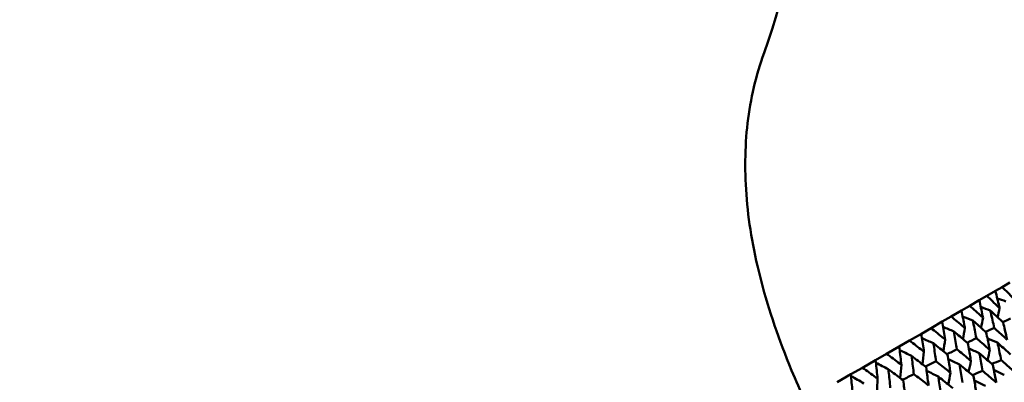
# Model space of a CAD drawing. Header units: millimetres. Extents: x 188 to 1913, y 148 to 2839.
# Tile 114 of 211: x 586 to 621, y 551 to 564. Entities that reach past the tile are written whole.
import ezdxf

# ---------------------------------------------------------------- set-up
doc = ezdxf.new("R2010")
doc.units = ezdxf.units.MM
doc.header["$LTSCALE"] = 10
doc.layers.add('Widoczne (ISO)', color=7, linetype='Continuous', lineweight=50)

msp = doc.modelspace()

# ---------------------------------------------------------------- linework, layer by layer
at = {"layer": 'Widoczne (ISO)'}
for p, q in [((621.086, 554.307), (620.818, 554.152)), ((620.578, 554.014), (620.278, 553.84)), ((620.578, 554.014), (620.818, 554.152)), ((620.011, 553.686), (619.679, 553.495)), ((620.011, 553.686), (620.278, 553.84)), ((619.387, 553.326), (619.025, 553.117)), ((619.387, 553.326), (619.679, 553.495)), ((618.707, 552.934), (618.317, 552.708)), ((618.707, 552.934), (619.025, 553.117)), ((617.976, 552.511), (618.317, 552.708)), ((617.196, 552.061), (617.559, 552.27)), ((617.976, 552.511), (617.559, 552.27)), ((617.196, 552.061), (616.753, 551.805)), ((616.369, 551.584), (615.903, 551.314)), ((616.369, 551.584), (616.753, 551.805)), ((615.5, 551.082), (615.903, 551.314)), ((615.5, 551.082), (615.012, 550.8))]:
    msp.add_line(p, q, dxfattribs=at)
msp.add_circle((591.006, 570.464), 50, dxfattribs=at)
msp.add_arc((591.272, 570.003), 22.5, 340.215, 259.785, dxfattribs=at)
for points, knots in [([(612.444, 562.387), (612.16, 561.599), (611.968, 560.776), (611.766, 559.059), (611.756, 558.164), (611.917, 556.303), (612.089, 555.336), (612.614, 553.332), (612.968, 552.294), (613.559, 550.867), (613.716, 550.509), (613.882, 550.148)], [1, 1, 1, 1, 1.1906229, 1.1906229, 1.3812459, 1.3812459, 1.5718688, 1.5718688, 1.7624917, 1.7624917, 1.8252774, 1.8252774, 1.8252774, 1.8252774]), ([(620.729, 553.411), (620.724, 553.433), (620.718, 553.454), (620.669, 553.656), (620.624, 553.835), (620.578, 554.014)], [0.05393723, 0.05393723, 0.05393723, 0.05393723, 0.06137399, 0.06137399, 0.12273355, 0.12273355, 0.12273355, 0.12273355]), ([(620.818, 554.152), (620.948, 554.022), (621.078, 553.892), (621.222, 553.745), (621.238, 553.729), (621.253, 553.713)], [0, 0, 0, 0, 0.06135239, 0.06135239, 0.06879633, 0.06879633, 0.06879633, 0.06879633]), ([(620.146, 553.074), (620.141, 553.096), (620.136, 553.118), (620.092, 553.323), (620.052, 553.505), (620.011, 553.686)], [0.05393723, 0.05393723, 0.05393723, 0.05393723, 0.06137399, 0.06137399, 0.12273355, 0.12273355, 0.12273355, 0.12273355]), ([(620.278, 553.84), (620.413, 553.713), (620.547, 553.585), (620.697, 553.442), (620.713, 553.426), (620.729, 553.411)], [0, 0, 0, 0, 0.06135239, 0.06135239, 0.06879633, 0.06879633, 0.06879633, 0.06879633]), ([(619.507, 552.705), (619.502, 552.727), (619.498, 552.75), (619.459, 552.957), (619.423, 553.142), (619.387, 553.326)], [0.05393723, 0.05393723, 0.05393723, 0.05393723, 0.06137399, 0.06137399, 0.12273355, 0.12273355, 0.12273355, 0.12273355]), ([(619.679, 553.495), (619.819, 553.37), (619.958, 553.245), (620.113, 553.105), (620.129, 553.089), (620.146, 553.074)], [0, 0, 0, 0, 0.06135239, 0.06135239, 0.06879633, 0.06879633, 0.06879633, 0.06879633]), ([(620.853, 552.899), (620.72, 553.026), (620.586, 553.152), (620.434, 553.294), (620.416, 553.311), (620.398, 553.328)], [0.00523804, 0.00523804, 0.00523804, 0.00523804, 0.06606705, 0.06606705, 0.07409033, 0.07409033, 0.07409033, 0.07409033]), ([(620.398, 553.328), (620.404, 553.304), (620.409, 553.28), (620.456, 553.077), (620.497, 552.897), (620.537, 552.717)], [0.05804162, 0.05804162, 0.05804162, 0.05804162, 0.06605559, 0.06605559, 0.12689392, 0.12689392, 0.12689392, 0.12689392]), ([(618.813, 552.304), (618.809, 552.327), (618.805, 552.35), (618.771, 552.56), (618.739, 552.747), (618.707, 552.934)], [0.05393723, 0.05393723, 0.05393723, 0.05393723, 0.06137399, 0.06137399, 0.12273355, 0.12273355, 0.12273355, 0.12273355]), ([(619.025, 553.117), (619.169, 552.995), (619.312, 552.872), (619.472, 552.735), (619.489, 552.72), (619.507, 552.705)], [0, 0, 0, 0, 0.06135239, 0.06135239, 0.06879633, 0.06879633, 0.06879633, 0.06879633]), ([(620.257, 552.555), (620.119, 552.679), (619.981, 552.803), (619.823, 552.942), (619.805, 552.958), (619.787, 552.974)], [0.00523804, 0.00523804, 0.00523804, 0.00523804, 0.06606705, 0.06606705, 0.07409033, 0.07409033, 0.07409033, 0.07409033]), ([(619.787, 552.974), (619.791, 552.95), (619.796, 552.926), (619.838, 552.72), (619.874, 552.538), (619.91, 552.355)], [0.05804162, 0.05804162, 0.05804162, 0.05804162, 0.06605559, 0.06605559, 0.12689392, 0.12689392, 0.12689392, 0.12689392]), ([(620.996, 552.291), (620.989, 552.325), (620.981, 552.359), (620.933, 552.562), (620.894, 552.731), (620.853, 552.899)], [0.04993807, 0.04993807, 0.04993807, 0.04993807, 0.0614821, 0.0614821, 0.11877783, 0.11877783, 0.11877783, 0.11877783]), ([(618.317, 552.708), (618.465, 552.589), (618.612, 552.469), (618.777, 552.334), (618.795, 552.319), (618.813, 552.304)], [0, 0, 0, 0, 0.06135239, 0.06135239, 0.06879633, 0.06879633, 0.06879633, 0.06879633]), ([(619.605, 552.179), (619.463, 552.3), (619.32, 552.421), (619.157, 552.558), (619.139, 552.573), (619.12, 552.589)], [0.00523804, 0.00523804, 0.00523804, 0.00523804, 0.06606705, 0.06606705, 0.07409033, 0.07409033, 0.07409033, 0.07409033]), ([(619.12, 552.589), (619.124, 552.565), (619.128, 552.541), (619.165, 552.332), (619.197, 552.147), (619.229, 551.962)], [0.05804162, 0.05804162, 0.05804162, 0.05804162, 0.06605559, 0.06605559, 0.12689392, 0.12689392, 0.12689392, 0.12689392]), ([(620.385, 551.938), (620.378, 551.973), (620.371, 552.007), (620.329, 552.213), (620.293, 552.384), (620.257, 552.555)], [0.04993807, 0.04993807, 0.04993807, 0.04993807, 0.0614821, 0.0614821, 0.11877783, 0.11877783, 0.11877783, 0.11877783]), ([(620.537, 552.717), (620.665, 552.599), (620.793, 552.481), (620.945, 552.339), (620.971, 552.315), (620.996, 552.291)], [0.00418374, 0.00418374, 0.00418374, 0.00418374, 0.06147247, 0.06147247, 0.07302352, 0.07302352, 0.07302352, 0.07302352]), ([(617.559, 552.27), (617.711, 552.153), (617.862, 552.035), (618.031, 551.903), (618.05, 551.889), (618.068, 551.874)], [0, 0, 0, 0, 0.06135239, 0.06135239, 0.06879633, 0.06879633, 0.06879633, 0.06879633]), ([(618.068, 551.874), (618.065, 551.897), (618.062, 551.92), (618.031, 552.133), (618.004, 552.322), (617.976, 552.511)], [0.05393723, 0.05393723, 0.05393723, 0.05393723, 0.06137399, 0.06137399, 0.12273355, 0.12273355, 0.12273355, 0.12273355]), ([(619.91, 552.355), (620.043, 552.24), (620.174, 552.124), (620.332, 551.985), (620.358, 551.962), (620.385, 551.938)], [0.00418374, 0.00418374, 0.00418374, 0.00418374, 0.06147247, 0.06147247, 0.07302352, 0.07302352, 0.07302352, 0.07302352]), ([(617.275, 551.417), (617.272, 551.44), (617.269, 551.463), (617.243, 551.678), (617.22, 551.87), (617.196, 552.061)], [0.05393723, 0.05393723, 0.05393723, 0.05393723, 0.06137399, 0.06137399, 0.12273355, 0.12273355, 0.12273355, 0.12273355]), ([(618.899, 551.771), (618.753, 551.89), (618.606, 552.009), (618.439, 552.143), (618.42, 552.158), (618.4, 552.174)], [0.00523804, 0.00523804, 0.00523804, 0.00523804, 0.06606705, 0.06606705, 0.07409033, 0.07409033, 0.07409033, 0.07409033]), ([(618.4, 552.174), (618.404, 552.149), (618.408, 552.125), (618.44, 551.913), (618.468, 551.726), (618.495, 551.538)], [0.05804162, 0.05804162, 0.05804162, 0.05804162, 0.06605559, 0.06605559, 0.12689392, 0.12689392, 0.12689392, 0.12689392]), ([(619.229, 551.962), (619.365, 551.849), (619.501, 551.735), (619.663, 551.599), (619.691, 551.576), (619.718, 551.553)], [0.00418374, 0.00418374, 0.00418374, 0.00418374, 0.06147247, 0.06147247, 0.07302352, 0.07302352, 0.07302352, 0.07302352]), ([(619.718, 551.553), (619.712, 551.588), (619.705, 551.623), (619.668, 551.832), (619.637, 552.005), (619.605, 552.179)], [0.04993807, 0.04993807, 0.04993807, 0.04993807, 0.0614821, 0.0614821, 0.11877783, 0.11877783, 0.11877783, 0.11877783]), ([(620.652, 552.198), (620.657, 552.173), (620.663, 552.148), (620.707, 551.943), (620.746, 551.763), (620.784, 551.583)], [0.06241522, 0.06241522, 0.06241522, 0.06241522, 0.0708546, 0.0708546, 0.13127416, 0.13127416, 0.13127416, 0.13127416]), ([(621.115, 551.774), (620.98, 551.899), (620.845, 552.023), (620.69, 552.164), (620.671, 552.181), (620.652, 552.198)], [0.01044349, 0.01044349, 0.01044349, 0.01044349, 0.07085106, 0.07085106, 0.07930241, 0.07930241, 0.07930241, 0.07930241]), ([(616.436, 550.932), (616.434, 550.956), (616.432, 550.979), (616.41, 551.197), (616.39, 551.39), (616.369, 551.584)], [0.05393723, 0.05393723, 0.05393723, 0.05393723, 0.06137399, 0.06137399, 0.12273355, 0.12273355, 0.12273355, 0.12273355]), ([(616.753, 551.805), (616.909, 551.69), (617.064, 551.574), (617.237, 551.445), (617.256, 551.431), (617.275, 551.417)], [0, 0, 0, 0, 0.06135239, 0.06135239, 0.06879633, 0.06879633, 0.06879633, 0.06879633]), ([(618.143, 551.335), (617.993, 551.451), (617.842, 551.568), (617.671, 551.699), (617.651, 551.714), (617.631, 551.73)], [0.00523804, 0.00523804, 0.00523804, 0.00523804, 0.06606705, 0.06606705, 0.07409033, 0.07409033, 0.07409033, 0.07409033]), ([(617.631, 551.73), (617.634, 551.705), (617.637, 551.68), (617.665, 551.466), (617.689, 551.276), (617.713, 551.086)], [0.05804162, 0.05804162, 0.05804162, 0.05804162, 0.06605559, 0.06605559, 0.12689392, 0.12689392, 0.12689392, 0.12689392]), ([(618.495, 551.538), (618.635, 551.427), (618.775, 551.316), (618.942, 551.183), (618.97, 551.16), (618.998, 551.138)], [0.00418374, 0.00418374, 0.00418374, 0.00418374, 0.06147247, 0.06147247, 0.07302352, 0.07302352, 0.07302352, 0.07302352]), ([(618.998, 551.138), (618.993, 551.173), (618.987, 551.209), (618.955, 551.42), (618.927, 551.596), (618.899, 551.771)], [0.04993807, 0.04993807, 0.04993807, 0.04993807, 0.0614821, 0.0614821, 0.11877783, 0.11877783, 0.11877783, 0.11877783]), ([(620.012, 551.829), (620.017, 551.804), (620.022, 551.778), (620.061, 551.571), (620.096, 551.388), (620.129, 551.205)], [0.06241522, 0.06241522, 0.06241522, 0.06241522, 0.0708546, 0.0708546, 0.13127416, 0.13127416, 0.13127416, 0.13127416]), ([(620.49, 551.414), (620.351, 551.535), (620.211, 551.657), (620.051, 551.795), (620.032, 551.812), (620.012, 551.829)], [0.01044349, 0.01044349, 0.01044349, 0.01044349, 0.07085106, 0.07085106, 0.07930241, 0.07930241, 0.07930241, 0.07930241]), ([(620.784, 551.583), (620.904, 551.475), (621.025, 551.366), (621.18, 551.226), (621.215, 551.194), (621.25, 551.162)], [0.00838421, 0.00838421, 0.00838421, 0.00838421, 0.06155515, 0.06155515, 0.07712864, 0.07712864, 0.07712864, 0.07712864]), ([(615.903, 551.314), (616.062, 551.201), (616.221, 551.088), (616.398, 550.96), (616.417, 550.946), (616.436, 550.932)], [0, 0, 0, 0, 0.06135239, 0.06135239, 0.06879633, 0.06879633, 0.06879633, 0.06879633]), ([(617.339, 550.871), (617.185, 550.985), (617.031, 551.099), (616.855, 551.228), (616.835, 551.243), (616.814, 551.259)], [0.00523804, 0.00523804, 0.00523804, 0.00523804, 0.06606705, 0.06606705, 0.07409033, 0.07409033, 0.07409033, 0.07409033]), ([(616.814, 551.259), (616.817, 551.233), (616.82, 551.208), (616.844, 550.992), (616.864, 550.8), (616.885, 550.608)], [0.05804162, 0.05804162, 0.05804162, 0.05804162, 0.06605559, 0.06605559, 0.12689392, 0.12689392, 0.12689392, 0.12689392]), ([(618.229, 550.693), (618.224, 550.729), (618.22, 550.765), (618.191, 550.979), (618.167, 551.157), (618.143, 551.335)], [0.04993807, 0.04993807, 0.04993807, 0.04993807, 0.0614821, 0.0614821, 0.11877783, 0.11877783, 0.11877783, 0.11877783]), ([(619.319, 551.429), (619.323, 551.403), (619.327, 551.377), (619.362, 551.167), (619.392, 550.982), (619.421, 550.797)], [0.06241522, 0.06241522, 0.06241522, 0.06241522, 0.0708546, 0.0708546, 0.13127416, 0.13127416, 0.13127416, 0.13127416]), ([(619.811, 551.021), (619.667, 551.141), (619.524, 551.26), (619.359, 551.395), (619.339, 551.412), (619.319, 551.429)], [0.01044349, 0.01044349, 0.01044349, 0.01044349, 0.07085106, 0.07085106, 0.07930241, 0.07930241, 0.07930241, 0.07930241]), ([(620.129, 551.205), (620.254, 551.099), (620.378, 550.993), (620.538, 550.855), (620.574, 550.824), (620.61, 550.793)], [0.00838421, 0.00838421, 0.00838421, 0.00838421, 0.06155515, 0.06155515, 0.07712864, 0.07712864, 0.07712864, 0.07712864]), ([(620.61, 550.793), (620.601, 550.84), (620.592, 550.887), (620.553, 551.094), (620.522, 551.254), (620.49, 551.414)], [0.04598621, 0.04598621, 0.04598621, 0.04598621, 0.06155279, 0.06155279, 0.11473062, 0.11473062, 0.11473062, 0.11473062]), ([(615.556, 550.424), (615.554, 550.448), (615.552, 550.472), (615.534, 550.691), (615.517, 550.887), (615.5, 551.082)], [0.05393723, 0.05393723, 0.05393723, 0.05393723, 0.06137399, 0.06137399, 0.12273355, 0.12273355, 0.12273355, 0.12273355]), ([(617.413, 550.222), (617.409, 550.258), (617.405, 550.295), (617.381, 550.511), (617.36, 550.691), (617.339, 550.871)], [0.04993807, 0.04993807, 0.04993807, 0.04993807, 0.0614821, 0.0614821, 0.11877783, 0.11877783, 0.11877783, 0.11877783]), ([(617.713, 551.086), (617.857, 550.978), (618, 550.869), (618.171, 550.737), (618.2, 550.715), (618.229, 550.693)], [0.00418374, 0.00418374, 0.00418374, 0.00418374, 0.06147247, 0.06147247, 0.07302352, 0.07302352, 0.07302352, 0.07302352]), ([(618.574, 550.999), (618.577, 550.973), (618.581, 550.946), (618.611, 550.733), (618.638, 550.546), (618.663, 550.359)], [0.06241522, 0.06241522, 0.06241522, 0.06241522, 0.0708546, 0.0708546, 0.13127416, 0.13127416, 0.13127416, 0.13127416]), ([(619.08, 550.599), (618.932, 550.716), (618.784, 550.833), (618.615, 550.966), (618.594, 550.982), (618.574, 550.999)], [0.01044349, 0.01044349, 0.01044349, 0.01044349, 0.07085106, 0.07085106, 0.07930241, 0.07930241, 0.07930241, 0.07930241]), ([(619.917, 550.393), (619.909, 550.44), (619.901, 550.488), (619.866, 550.697), (619.839, 550.86), (619.811, 551.021)], [0.04598621, 0.04598621, 0.04598621, 0.04598621, 0.06155279, 0.06155279, 0.11473062, 0.11473062, 0.11473062, 0.11473062])]:
    msp.add_open_spline(points, degree=3, knots=knots, dxfattribs=at)
for points in [[(620.952, 553.647), (620.849, 553.683), (620.747, 553.719), (620.644, 553.754)], [(620.398, 553.328), (620.287, 553.369), (620.175, 553.409), (620.064, 553.45)], [(620.729, 553.411), (620.705, 553.302), (620.681, 553.194), (620.657, 553.085)], [(619.787, 552.974), (619.667, 553.021), (619.547, 553.068), (619.428, 553.114)], [(620.146, 553.074), (620.122, 552.956), (620.098, 552.837), (620.075, 552.719)], [(620.839, 552.913), (620.928, 552.957), (621.018, 553.002), (621.107, 553.046)], [(619.12, 552.589), (618.993, 552.643), (618.866, 552.696), (618.739, 552.748)], [(619.507, 552.705), (619.484, 552.577), (619.461, 552.449), (619.438, 552.32)], [(620.241, 552.57), (620.339, 552.619), (620.438, 552.668), (620.537, 552.717)], [(618.4, 552.174), (618.266, 552.234), (618.133, 552.294), (617.999, 552.354)], [(618.813, 552.304), (618.792, 552.167), (618.771, 552.029), (618.75, 551.892)], [(619.586, 552.194), (619.694, 552.248), (619.802, 552.301), (619.91, 552.355)], [(620.652, 552.198), (620.535, 552.248), (620.418, 552.297), (620.301, 552.346)], [(617.631, 551.73), (617.491, 551.798), (617.351, 551.865), (617.212, 551.933)], [(618.068, 551.874), (618.05, 551.728), (618.032, 551.581), (618.014, 551.435)], [(618.878, 551.788), (618.995, 551.846), (619.112, 551.904), (619.229, 551.962)], [(620.012, 551.829), (619.888, 551.885), (619.763, 551.94), (619.638, 551.996)], [(620.385, 551.938), (620.357, 551.818), (620.33, 551.698), (620.302, 551.578)], [(618.12, 551.353), (618.245, 551.415), (618.37, 551.476), (618.495, 551.538)], [(619.319, 551.429), (619.187, 551.491), (619.055, 551.554), (618.924, 551.616)], [(619.718, 551.553), (619.692, 551.423), (619.665, 551.294), (619.639, 551.164)], [(620.454, 551.445), (620.564, 551.491), (620.674, 551.537), (620.784, 551.583)], [(616.814, 551.259), (616.669, 551.335), (616.524, 551.411), (616.38, 551.487)], [(617.275, 551.417), (617.261, 551.261), (617.247, 551.105), (617.233, 550.95)], [(618.574, 550.999), (618.436, 551.069), (618.298, 551.139), (618.16, 551.209)], [(619.77, 551.055), (619.89, 551.105), (620.01, 551.155), (620.129, 551.205)], [(620.893, 551.059), (620.77, 551.117), (620.648, 551.174), (620.526, 551.232)], [(615.955, 550.762), (615.805, 550.848), (615.655, 550.934), (615.506, 551.019)], [(616.436, 550.932), (616.428, 550.768), (616.419, 550.603), (616.409, 550.439)], [(617.313, 550.89), (617.447, 550.955), (617.58, 551.021), (617.713, 551.086)], [(618.998, 551.138), (618.974, 550.999), (618.95, 550.86), (618.925, 550.721)], [(620.226, 550.673), (620.096, 550.739), (619.967, 550.803), (619.837, 550.868)]]:
    msp.add_open_spline(points, degree=3, dxfattribs=at)

doc.saveas('drawing.dxf')
